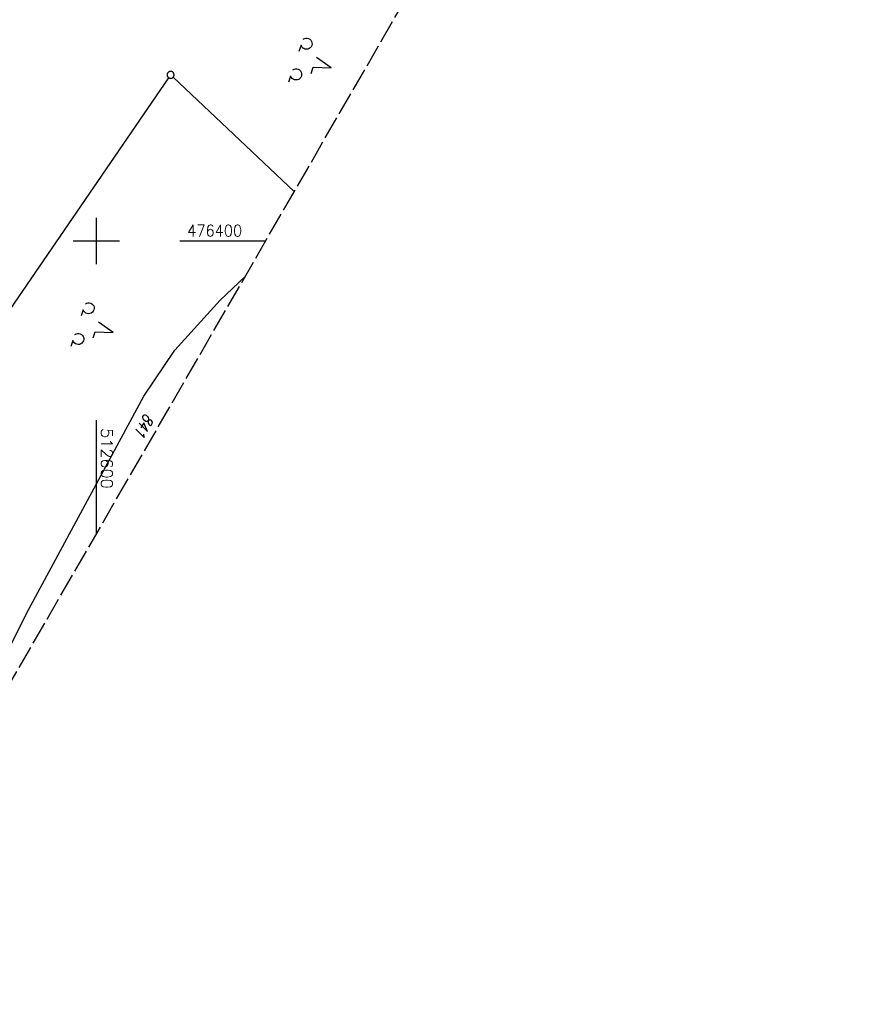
# Model space of a CAD drawing. Extents: x 512293 to 513004, y 476235 to 477180.
# Tile 4 of 25: x 512583 to 512765, y 476235 to 476448. Entities that reach past the tile are written whole.
import ezdxf

# ---------------------------------------------------------------- set-up
doc = ezdxf.new("R2010")
doc.units = 0
doc.header["$LTSCALE"] = 10
doc.header["$MEASUREMENT"] = 0
doc.linetypes.add('LT00', pattern=[0])
doc.linetypes.add('LT14', pattern=[0.6, 0.5, -0.1])
doc.layers.get('0').update_dxf_attribs({"linetype": 'LT00'})
doc.layers.add('-BLATT_88-RAND', color=7, linetype='LT14', plot=False)
for name, color, linetype in [('DFK_FLUR_NR', 250, 'LT00'), ('DFK_GZPKT', 250, 'LT00'), ('DFK_KATASTER', 250, 'LT00'), ('DFK_NUTZUNG', 250, 'LT00'), ('V88_RASTER', 250, 'LT00')]:
    doc.layers.add(name, color=color, linetype=linetype)
doc.styles.get("Standard").update_dxf_attribs({"font": 'romans.shx'})

# ---------------------------------------------------------------- blocks, each defined once
blk = doc.blocks.new('SYMB7010')
at = {"color": 0, "linetype": 'ByBlock'}
for points in [[(-0.031408, 0.499213), (-0.093728, 0.49134), (-0.15457, 0.475719), (-0.212975, 0.452595), (-0.268021, 0.422333), (-0.31884, 0.385411), (-0.36463, 0.342411), (-0.40467, 0.29401), (-0.438329, 0.240973), (-0.465074, 0.184136), (-0.484486, 0.124395), (-0.496256, 0.062692), (-0.5002, 0)], [(-0.5002, 0), (-0.496256, -0.062692), (-0.484486, -0.124395), (-0.465075, -0.184136), (-0.438329, -0.240973), (-0.404671, -0.29401), (-0.36463, -0.342411), (-0.31884, -0.385411), (-0.268021, -0.422333), (-0.212975, -0.452595), (-0.154571, -0.475719), (-0.093728, -0.49134), (-0.031408, -0.499213), (0.031408, -0.499213)], [(0.5002, 0), (0.496256, 0.062692), (0.484485, 0.124395), (0.465074, 0.184136), (0.438329, 0.240973), (0.40467, 0.29401), (0.36463, 0.342411), (0.31884, 0.385411), (0.268021, 0.422333), (0.212975, 0.452595), (0.15457, 0.475719), (0.093728, 0.49134), (0.031408, 0.499213), (-0.031408, 0.499213)], [(0.031408, -0.499213), (0.093728, -0.491341), (0.15457, -0.475719), (0.212975, -0.452595), (0.268021, -0.422333), (0.31884, -0.385411), (0.36463, -0.342411), (0.404671, -0.294011), (0.438329, -0.240974), (0.465075, -0.184136), (0.484486, -0.124395), (0.496256, -0.062692), (0.500201, 0)]]:
    blk.add_lwpolyline(points, dxfattribs=at)
blk = doc.blocks.new('SYMB7201')
at = {"color": 0, "linetype": 'ByBlock'}
for p, q in [((0, 0.385), (-0.11, 0.015)), ((-0.255, -0.385), (-0.115, -0.385)), ((0.445, -0.385), (0.585, -0.385))]:
    blk.add_line(p, q, dxfattribs=at)
for points in [[(0.25, 0.015), (0.11, 0.015), (0, 0.385)], [(-0.393816, -0.383308), (-0.416239, -0.362945), (-0.432849, -0.337617), (-0.442589, -0.308936), (-0.444836, -0.27873), (-0.439449, -0.248923), (-0.426769, -0.221415), (-0.407606, -0.197958), (-0.38318, -0.180047), (-0.355047, -0.168823), (-0.325, -0.165), (-0.294953, -0.168823), (-0.26682, -0.180047), (-0.242394, -0.197959), (-0.223231, -0.221415), (-0.210551, -0.248923), (-0.205164, -0.27873), (-0.207411, -0.308936), (-0.21715, -0.337617), (-0.233761, -0.362945), (-0.256184, -0.383308)], [(0.306185, -0.383308), (0.283761, -0.362945), (0.267151, -0.337617), (0.257411, -0.308936), (0.255164, -0.27873), (0.260552, -0.248923), (0.273231, -0.221415), (0.292394, -0.197958), (0.31682, -0.180047), (0.344953, -0.168823), (0.375, -0.165), (0.405047, -0.168823), (0.43318, -0.180047), (0.457606, -0.197959), (0.476769, -0.221415), (0.489449, -0.248923), (0.494836, -0.27873), (0.492589, -0.308936), (0.48285, -0.337617), (0.466239, -0.362945), (0.443816, -0.383308)]]:
    blk.add_lwpolyline(points, dxfattribs=at)

msp = doc.modelspace()

# ---------------------------------------------------------------- linework, layer by layer
at = {"layer": '-BLATT_88-RAND'}
msp.add_lwpolyline([(512755.75, 477179.71), (512292.82, 476378.88), (512541.3, 476235.25), (513004.22, 477036.08), (512755.75, 477179.71)], dxfattribs=at)
at = {"layer": 'DFK_KATASTER'}
for p, q in [((512642.71, 476410.7), (512616.56, 476435.36)), ((512615.59, 476435.25), (512578.43, 476381.06)), ((512632.05, 476392.26), (512626.73, 476387.26)), ((512616.96, 476376.43), (512626.73, 476387.26)), ((512610.21, 476366.54), (512616.96, 476376.43)), ((512584.95, 476319.61), (512610.21, 476366.54)), ((512571.79, 476293.47), (512584.95, 476319.61))]:
    msp.add_line(p, q, dxfattribs=at)
at = {"layer": 'V88_RASTER'}
for p, q in [((512600, 476395), (512600, 476405)), ((512605, 476400), (512595, 476400)), ((512636.53, 476400), (512618.03, 476400)), ((512600, 476336.81), (512600, 476361.36))]:
    msp.add_line(p, q, dxfattribs=at)

# ---------------------------------------------------------------- block references
at = {"layer": 'DFK_GZPKT', "xscale": 1.499999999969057, "yscale": 1.5, "zscale": 1.5, "rotation": 251.2881100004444}
msp.add_blockref('SYMB7010', (512616.01, 476435.87), dxfattribs=at)
at = {"layer": 'DFK_NUTZUNG', "xscale": 10, "yscale": 10, "zscale": 10, "rotation": 251.28826}
for p in [(512647, 476438.6), (512599.98, 476381.51)]:
    msp.add_blockref('SYMB7201', p, dxfattribs=at)

# ---------------------------------------------------------------- texts
at = {"layer": 'DFK_FLUR_NR', "oblique": 13.754, "width": 0.75}
msp.add_text('841', height=2.5, rotation=239.9697, dxfattribs=at).set_placement((512610.53, 476362.95))
at = {"layer": 'V88_RASTER'}
for s, rotation, width, p in [(' 476400', 359.9978, 0.921, (512618.03, 476401)), (' 512600', 270.0009, 1.017, (512601, 476361.36))]:
    msp.add_text(s, height=2.5, rotation=rotation, dxfattribs=dict(at, width=width)).set_placement(p)

doc.saveas('drawing.dxf')
